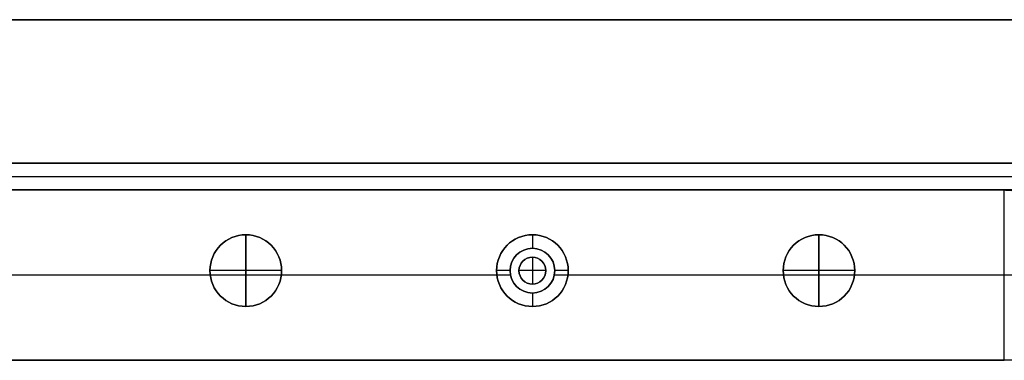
# Model space of a CAD drawing. Header units: millimetres. Extents: x -9 to 941, y -414 to 1186.
# Tile 24 of 26: x 697 to 807, y 1148 to 1186. Entities that reach past the tile are written whole.
import ezdxf

# ---------------------------------------------------------------- set-up
doc = ezdxf.new("R2010")
doc.units = ezdxf.units.MM
doc.header["$MEASUREMENT"] = 0

msp = doc.modelspace()

# ---------------------------------------------------------------- linework, layer by layer
for p, q in [((8.76, 1185.55, 9), (922.91, 1185.55, 9)), ((111.06, 1169.55, -20.5), (821.06, 1169.55, -20.5)), ((111.06, 1168.05, -0.5), (821.06, 1168.05, -0.5)), ((111.06, 1168.05, -40.5), (821.06, 1168.05, -40.5)), ((881.6, 1166.55, -36.5), (50.21, 1166.55, -36.5)), ((111.06, 1166.55, -20.5), (821.06, 1166.55, -20.5)), ((806.6, 1147.55, -0.5), (806.6, 1166.55, -0.5)), ((721.91, 1161.55, -22.5), (721.91, 1161.55, -0.5)), ((721.91, 1153.55, -22.5), (721.91, 1161.55, -22.5)), ((721.91, 1161.55, -0.5), (721.91, 1161.55, 11.5)), ((721.91, 1161.55, 11.5), (721.91, 1153.55, 11.5)), ((753.91, 1161.55, -35.5), (753.91, 1160.05, -35.5)), ((753.91, 1161.55, -35.5), (753.91, 1161.55, -72.5)), ((785.91, 1161.55, -22.5), (785.91, 1161.55, -0.5)), ((785.91, 1153.55, -22.5), (785.91, 1161.55, -22.5)), ((785.91, 1161.55, -0.5), (785.91, 1161.55, 11.5)), ((785.91, 1161.55, 11.5), (785.91, 1153.55, 11.5)), ((753.91, 1160.05, -0.5), (753.91, 1160.05, -35.5)), ((753.91, 1159.05, -0.5), (753.91, 1159.05, 2.5)), ((753.91, 1159.05, 2.5), (753.91, 1156.05, 2.5)), ((749.94, 1157.05, -72.5), (469.88, 1157.05, -72.5)), ((717.94, 1157.05, -0.5), (661.88, 1157.05, -0.5)), ((717.91, 1157.55, -22.5), (717.91, 1157.55, -0.5)), ((725.91, 1157.55, -22.5), (717.91, 1157.55, -22.5)), ((717.91, 1157.55, -0.5), (717.91, 1157.55, 11.5)), ((725.91, 1157.55, 11.5), (717.91, 1157.55, 11.5)), ((751.46, 1157.05, -0.5), (725.88, 1157.05, -0.5)), ((725.91, 1157.55, -22.5), (725.91, 1157.55, -0.5)), ((725.91, 1157.55, -0.5), (725.91, 1157.55, 11.5)), ((749.91, 1157.55, -35.5), (749.91, 1157.55, -72.5)), ((751.41, 1157.55, -35.5), (749.91, 1157.55, -35.5)), ((751.41, 1157.55, -0.5), (751.41, 1157.55, -35.5)), ((752.41, 1157.55, -0.5), (752.41, 1157.55, 2.5)), ((755.41, 1157.55, 2.5), (752.41, 1157.55, 2.5)), ((755.41, 1157.55, -0.5), (755.41, 1157.55, 2.5)), ((781.94, 1157.05, -0.5), (756.36, 1157.05, -0.5)), ((757.91, 1157.55, -35.5), (756.41, 1157.55, -35.5)), ((756.41, 1157.55, -0.5), (756.41, 1157.55, -35.5)), ((877.67, 1157.05, -72.5), (757.88, 1157.05, -72.5)), ((757.91, 1157.55, -35.5), (757.91, 1157.55, -72.5)), ((781.91, 1157.55, -22.5), (781.91, 1157.55, -0.5)), ((789.91, 1157.55, -22.5), (781.91, 1157.55, -22.5)), ((781.91, 1157.55, -0.5), (781.91, 1157.55, 11.5)), ((789.91, 1157.55, 11.5), (781.91, 1157.55, 11.5)), ((806.6, 1157.05, -0.5), (789.88, 1157.05, -0.5)), ((789.91, 1157.55, -22.5), (789.91, 1157.55, -0.5)), ((789.91, 1157.55, -0.5), (789.91, 1157.55, 11.5)), ((753.91, 1156.05, -0.5), (753.91, 1156.05, 2.5)), ((753.91, 1155.05, -35.5), (753.91, 1153.55, -35.5)), ((753.91, 1155.05, -0.5), (753.91, 1155.05, -35.5)), ((721.91, 1153.55, -22.5), (721.91, 1153.55, -0.5)), ((721.91, 1153.55, -0.5), (721.91, 1153.55, 11.5)), ((753.91, 1153.55, -35.5), (753.91, 1153.55, -72.5)), ((785.91, 1153.55, -22.5), (785.91, 1153.55, -0.5)), ((785.91, 1153.55, -0.5), (785.91, 1153.55, 11.5)), ((873.73, 1147.55, -36.5), (58.08, 1147.55, -36.5))]:
    msp.add_line(p, q)
for centre, radius in [((721.91, 1157.55, -11.5), 4), ((721.91, 1157.55, 5.5), 4), ((753.91, 1157.55, -54), 4), ((785.91, 1157.55, -11.5), 4), ((785.91, 1157.55, 5.5), 4), ((753.91, 1157.55, -18), 2.5), ((753.91, 1157.55, 1), 1.5)]:
    msp.add_circle(centre, radius)
for centre, radius, start, end in [((721.91, 1157.55, -0.5), 4, 0, 180), ((721.91, 1157.55, -22.5), 4, 0, 180), ((721.91, 1157.55, -0.5), 4, 0, 180), ((721.91, 1157.55, 11.5), 4, 0, 180), ((753.91, 1157.55, -72.5), 4, 0, 180), ((753.91, 1157.55, -35.5), 4, 0, 180), ((785.91, 1157.55, -0.5), 4, 0, 180), ((785.91, 1157.55, -22.5), 4, 0, 180), ((785.91, 1157.55, -0.5), 4, 0, 180), ((785.91, 1157.55, 11.5), 4, 0, 180), ((753.91, 1157.55, -0.5), 2.5, 0, 180), ((753.91, 1157.55, -35.5), 2.5, 0, 180), ((753.91, 1157.55, -0.5), 1.5, 0, 180), ((753.91, 1157.55, 2.5), 1.5, 0, 180), ((721.91, 1157.55, -0.5), 4, 180, 0), ((721.91, 1157.55, -22.5), 4, 180, 0), ((721.91, 1157.55, -0.5), 4, 180, 0), ((721.91, 1157.55, 11.5), 4, 180, 0), ((753.91, 1157.55, -72.5), 4, 180, 0), ((753.91, 1157.55, -35.5), 4, 180, 0), ((753.91, 1157.55, -0.5), 2.5, 180, 0), ((753.91, 1157.55, -35.5), 2.5, 180, 0), ((753.91, 1157.55, -0.5), 1.5, 180, 0), ((753.91, 1157.55, 2.5), 1.5, 180, 0), ((785.91, 1157.55, -0.5), 4, 180, 0), ((785.91, 1157.55, -22.5), 4, 180, 0), ((785.91, 1157.55, -0.5), 4, 180, 0), ((785.91, 1157.55, 11.5), 4, 180, 0)]:
    msp.add_arc(centre, radius, start, end)
at = {"extrusion": (0, 1, 0)}
msp.add_arc((-819.24, 15, 1157.05), 20, 270, 309.195, dxfattribs=at)
at = {"extrusion": (-3.51146e-13, 1, -1.0368e-12)}
msp.add_arc((-819.24, 15, 1147.55), 20, 270, 309.195, dxfattribs=at)
for points in [[(8.76, 1185.55, -0.5), (465.83, 1185.55, -0.5), (922.91, 1185.55, -0.5)], [(922.91, 1185.55, 18.5), (465.83, 1185.55, 18.5), (8.76, 1185.55, 18.5)], [(821.06, 1169.55, -0.5), (466.06, 1169.55, -0.5), (111.06, 1169.55, -0.5)], [(111.06, 1169.55, -40.5), (466.06, 1169.55, -40.5), (821.06, 1169.55, -40.5)], [(881.6, 1166.55, -72.5), (465.91, 1166.55, -72.5), (50.21, 1166.55, -72.5)], [(111.06, 1166.55, -0.5), (466.06, 1166.55, -0.5), (821.06, 1166.55, -0.5)], [(821.06, 1166.55, -40.5), (466.06, 1166.55, -40.5), (111.06, 1166.55, -40.5)], [(125.21, 1166.55, -0.5), (465.91, 1166.55, -0.5), (806.6, 1166.55, -0.5)], [(873.73, 1147.55, -72.5), (465.91, 1147.55, -72.5), (58.08, 1147.55, -72.5)], [(125.21, 1147.55, -0.5), (465.91, 1147.55, -0.5), (806.6, 1147.55, -0.5)]]:
    msp.add_open_spline(points, degree=2)
for points, knots in [([(806.6, 1166.55, -0.5), (806.9, 1166.55, -0.74), (807.19, 1166.55, -0.99), (808.02, 1166.55, -1.72), (808.57, 1166.55, -2.21), (809.22, 1166.55, -2.79), (809.34, 1166.55, -2.9), (809.46, 1166.55, -3.01)], [0, 0, 0, 0, 0.1144494, 0.1144494, 0.3343764, 0.3343764, 0.3836416, 0.3836416, 0.3836416, 0.3836416]), ([(806.6, 1166.55, -0.5), (806.77, 1166.55, -0.64), (806.9, 1166.54, -0.74), (807.14, 1166.53, -0.92), (807.23, 1166.52, -0.99), (807.5, 1166.5, -1.19), (807.65, 1166.48, -1.3), (808.05, 1166.42, -1.58), (808.27, 1166.38, -1.73), (808.68, 1166.3, -1.99), (808.86, 1166.27, -2.1), (809.2, 1166.19, -2.3), (809.36, 1166.15, -2.39), (809.51, 1166.11, -2.47)], [0, 0, 0, 0, 0.0226263, 0.0226263, 0.0452525, 0.0452525, 0.0902738, 0.0902738, 0.1803806, 0.1803806, 0.2704647, 0.2704647, 0.3605437, 0.3605437, 0.3605437, 0.3605437])]:
    msp.add_open_spline(points, degree=3, knots=knots)

doc.saveas('drawing.dxf')
